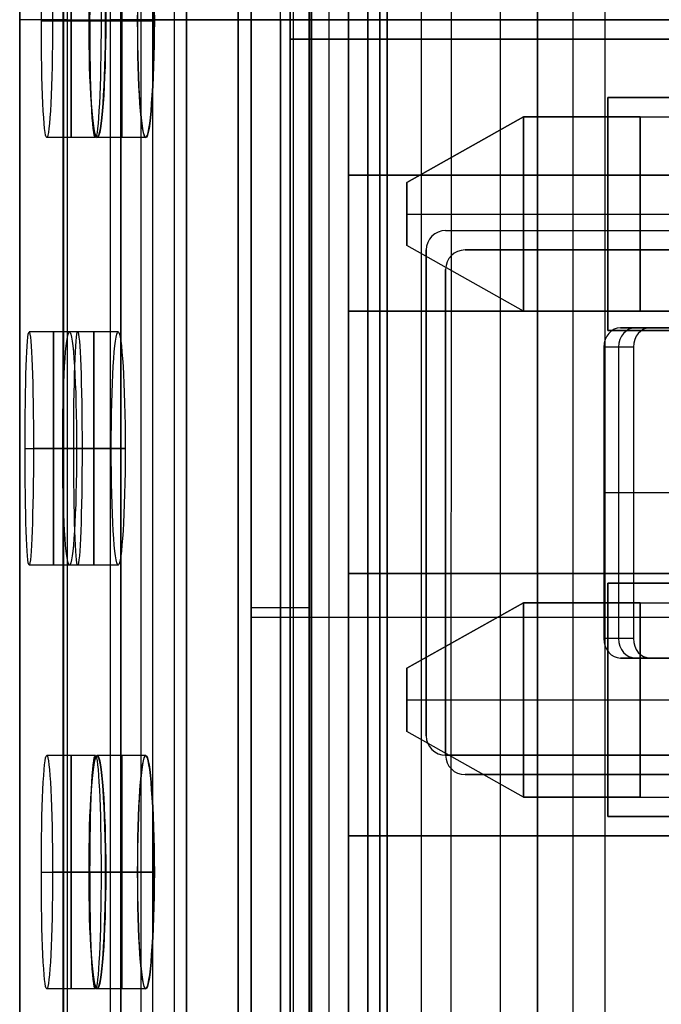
# Model space of a CAD drawing. Extents: x -64 to 57, y 4 to 161.
# Tile 13 of 256: x -64.37 to -61.07, y 32.59 to 37.66. Entities that reach past the tile are written whole.
import ezdxf

# ---------------------------------------------------------------- set-up
doc = ezdxf.new("R2010")
doc.units = 0
doc.layers.add('DEFAULT', color=7, linetype='CONTINUOUS')

msp = doc.modelspace()

# ---------------------------------------------------------------- linework, layer by layer
at = {"layer": 'DEFAULT', "color": 1}
for p, q in [((-62.5162, 152.7104, 35.6675), (-62.5162, 10.4575, 35.6675)), ((-62.5162, 10.4575, 36.8178), (-62.5162, 152.7104, 36.8178)), ((-63.847, 6.8406, 63.2503), (-63.8471, 78.0596, 63.2497)), ((-63.8471, 78.0596, 33.9253), (-63.847, 6.8413, 33.9247)), ((-63.7437, 6.8406, 63.5167), (-63.7438, 78.0596, 63.516)), ((-63.7437, 6.8413, 33.6583), (-63.7438, 78.0596, 33.659)), ((-63.5106, 6.8413, 33.4918), (-63.5108, 78.0597, 33.4925)), ((-63.5108, 78.0597, 33.4925), (-63.5106, 6.8413, 33.4918)), ((-63.5106, 6.8406, 63.6832), (-63.5107, 78.0596, 63.6826)), ((-63.5106, 6.8406, 63.6832), (-63.5107, 78.0596, 63.6826)), ((-62.9617, 77.5528, 31.2228), (-62.9617, 7.4921, 31.2228)), ((-62.9617, 77.5528, 65.9524), (-62.9617, 7.4914, 65.9524)), ((-62.143, 77.0581, 29.0329), (-62.1532, 8.8263, 29.056)), ((-62.143, 77.0581, 68.142), (-62.1532, 8.8261, 68.1189)), ((-61.8899, 77.0581, 28.7335), (-61.9001, 8.826, 28.756)), ((-61.8899, 77.0581, 68.4415), (-61.9001, 8.8259, 68.419)), ((-61.5253, 8.8259, 28.6394), (-61.5154, 77.0581, 28.6171)), ((-61.5253, 8.8257, 68.5356), (-61.5154, 77.0581, 68.5578)), ((-61.3579, 45.1725, 54.2269), (-61.3579, 30.1404, 54.2269)), ((-63.2436, 45.1066, 54.1611), (-63.2436, 30.2062, 54.1611)), ((-63.2436, 30.2062, 37.6561), (-63.2436, 45.1066, 37.6561)), ((-62.8799, 30.1935, 37.6434), (-62.8799, 45.1193, 37.6434)), ((-62.5162, 30.1808, 37.6307), (-62.5162, 45.132, 37.6307)), ((-62.3008, 30.1733, 54.194), (-62.3008, 45.1395, 54.194)), ((-64.3681, 31.5064, 53.5771), (-64.3681, 43.8064, 53.5771)), ((-64.368, 43.8064, 53.5839), (-64.368, 31.5064, 53.5839)), ((-64.1439, 31.5064, 38.2609), (-64.1439, 43.8064, 38.2609)), ((-64.1435, 43.8064, 38.2468), (-64.1435, 31.5064, 38.2468)), ((-64.1246, 43.8064, 53.3272), (-64.1246, 31.5064, 53.3272)), ((-63.9004, 31.5064, 38.5109), (-63.9004, 43.8064, 38.5109)), ((-63.6841, 31.5064, 53.3156), (-63.6841, 43.8064, 53.3156)), ((-63.572, 31.5064, 38.5195), (-63.572, 43.8064, 38.5195)), ((-63.2436, 43.8064, 38.5281), (-63.2436, 31.5064, 38.5281)), ((-63.2436, 31.5064, 53.3041), (-63.2436, 43.8064, 53.3041)), ((-64.2565, 37.6498, 56.6924), (-64.0065, 37.6498, 56.6924)), ((-63.9492, 37.6498, 57.8924), (-64.1992, 37.6498, 57.8924)), ((-64.1246, 37.6564, 53.3272), (-63.2436, 37.6564, 53.3041)), ((-63.762, 37.6498, 36.1424), (-64.012, 37.6498, 36.1424)), ((-64.0113, 37.6498, 61.0424), (-63.7613, 37.6498, 61.0424)), ((-63.9261, 37.6498, 34.9424), (-63.6761, 37.6498, 34.9424)), ((-63.6754, 37.6498, 62.2424), (-63.9254, 37.6498, 62.2424)), ((-63.2436, 37.6564, 38.5281), (-63.9004, 37.6564, 38.5109)), ((-63.2436, 37.6564, 54.1611), (-61.3579, 37.6564, 54.2269)), ((-62.5162, 37.6564, 37.6307), (-63.2436, 37.6564, 37.6561)), ((-63.2436, 37.6564, 37.6561), (-63.2436, 37.6564, 38.5281)), ((-63.2436, 37.6564, 53.3041), (-63.2436, 37.6564, 54.1611)), ((-63.9788, 37.0498, 57.2924), (-64.2288, 37.0498, 57.2924)), ((-63.72, 37.0498, 35.5424), (-63.97, 37.0498, 35.5424)), ((-63.7193, 37.0498, 61.6424), (-63.9693, 37.0498, 61.6424)), ((-64.0696, 36.0498, 55.1174), (-64.3196, 36.0498, 55.1174)), ((-63.8621, 36.0498, 59.4674), (-64.1121, 36.0498, 59.4674)), ((-64.34, 35.4498, 54.5174), (-64.09, 35.4498, 54.5174)), ((-64.0471, 35.4498, 55.7174), (-64.2971, 35.4498, 55.7174)), ((-64.1469, 35.4498, 58.8674), (-63.8969, 35.4498, 58.8674)), ((-63.8253, 35.4498, 60.0674), (-64.0753, 35.4498, 60.0674)), ((-64.0696, 34.8498, 55.1174), (-64.3196, 34.8498, 55.1174)), ((-63.8621, 34.8498, 59.4674), (-64.1121, 34.8498, 59.4674)), ((-63.9788, 33.8698, 57.2924), (-64.2288, 33.8698, 57.2924)), ((-63.72, 33.8698, 35.5424), (-63.97, 33.8698, 35.5424)), ((-63.7193, 33.8698, 61.6424), (-63.9693, 33.8698, 61.6424)), ((-64.2565, 33.2698, 56.6924), (-64.0065, 33.2698, 56.6924)), ((-63.9492, 33.2698, 57.8924), (-64.1992, 33.2698, 57.8924)), ((-63.762, 33.2698, 36.1424), (-64.012, 33.2698, 36.1424)), ((-64.0113, 33.2698, 61.0424), (-63.7613, 33.2698, 61.0424)), ((-63.9261, 33.2698, 34.9424), (-63.6761, 33.2698, 34.9424)), ((-63.6754, 33.2698, 62.2424), (-63.9254, 33.2698, 62.2424)), ((-63.9788, 32.6698, 57.2924), (-64.2288, 32.6698, 57.2924)), ((-63.72, 32.6698, 35.5424), (-63.97, 32.6698, 35.5424)), ((-63.7193, 32.6698, 61.6424), (-63.9693, 32.6698, 61.6424))]:
    msp.add_line(p, q, dxfattribs=at)
at = {"layer": 'DEFAULT', "color": 156}
for p, q in [((-61.704, 10.774, 35.8806), (-61.704, 151.5363, 35.8806)), ((-61.704, 151.5363, 37.5166), (-61.704, 10.774, 37.5166)), ((-61.704, 10.774, 36.6986), (-61.704, 151.5363, 36.6986))]:
    msp.add_line(p, q, dxfattribs=at)
at = {"layer": 'DEFAULT'}
for p, q in [((-63.1771, 37.6565, 38.7866), (-63.1771, 43.8065, 38.7866)), ((-62.8671, 37.6565, 39.0966), (-62.8671, 43.8065, 39.0966)), ((-63.1771, 43.7065, 38.1566), (-63.1771, 37.6565, 38.1566)), ((-62.8771, 43.7065, 38.1566), (-62.8771, 37.6565, 38.1566)), ((-63.1771, 32.0065, 53.0466), (-63.1771, 43.3065, 53.0466)), ((-63.1771, 43.3065, 53.3541), (-63.1771, 32.0065, 53.3541)), ((-62.8771, 32.0065, 53.0466), (-62.8771, 43.3065, 53.0466)), ((-62.8771, 43.3065, 53.3541), (-62.8771, 32.0065, 53.3541)), ((-62.8671, 43.3065, 53.0366), (-62.8671, 32.0065, 53.0366)), ((-62.8671, 43.3065, 52.7366), (-62.8671, 32.0065, 52.7366)), ((-63.1771, 32.1065, 53.6616), (-63.1771, 43.2065, 53.6616)), ((-63.0271, 32.1065, 53.6616), (-63.0271, 43.2065, 53.6616)), ((-62.8771, 32.1065, 53.6616), (-62.8771, 43.2065, 53.6616)), ((-63.1771, 37.6565, 38.7866), (-63.1771, 37.6565, 38.1566)), ((-63.1771, 37.6565, 38.1566), (-62.8771, 37.6565, 38.1566)), ((-63.1771, 37.6565, 38.1566), (-62.8771, 37.6565, 38.1566)), ((-63.1771, 37.6565, 38.1566), (-62.8771, 37.6565, 38.1566)), ((-63.1771, 37.6565, 38.7866), (-63.1771, 37.6565, 38.1566)), ((-63.1771, 37.6565, 38.1566), (-63.1771, 37.6565, 38.7866)), ((-63.1771, 31.5065, 38.7866), (-63.1771, 37.6565, 38.7866)), ((-63.1771, 37.6565, 38.7866), (-63.1771, 37.6565, 38.1566)), ((-63.1771, 37.6565, 38.1566), (-63.1771, 31.6065, 38.1566)), ((-62.8771, 37.6565, 38.1566), (-63.1771, 37.6565, 38.1566)), ((-63.1771, 37.6565, 53.6616), (-63.1771, 37.6565, 53.0466)), ((-63.1771, 37.6565, 53.6616), (-62.8771, 37.6565, 53.6616)), ((-63.1771, 37.6564, 38.6266), (-62.8771, 37.6564, 38.6266)), ((-63.1771, 37.6564, 38.4716), (-63.1771, 31.5065, 38.4716)), ((-63.0271, 37.6564, 38.1566), (-63.0271, 31.6065, 38.1566)), ((-62.8771, 37.6565, 38.1566), (-62.8721, 37.6565, 38.7916)), ((-62.8771, 37.6565, 38.1566), (-62.8771, 37.6564, 38.7866)), ((-62.8771, 37.6564, 38.7866), (-62.8771, 37.6565, 38.7916)), ((-62.8771, 37.6565, 38.1566), (-62.8771, 37.6564, 38.7866)), ((-62.8771, 37.6565, 38.1566), (-62.8771, 31.6065, 38.1566)), ((-62.8771, 37.6564, 38.7866), (-62.8771, 37.6565, 38.1566)), ((-62.8771, 37.6565, 53.6616), (-62.8771, 37.6565, 53.0466)), ((-62.8771, 31.5065, 38.7866), (-62.8771, 37.6564, 38.7866)), ((-62.8771, 37.6564, 38.4716), (-62.8771, 31.5065, 38.4716)), ((-62.8671, 37.6564, 38.7966), (-62.8721, 37.6565, 38.7966)), ((-54.2771, 37.6565, 39.0966), (-62.8671, 37.6565, 39.0966)), ((-54.2771, 37.6565, 38.7966), (-62.8671, 37.6564, 38.7966)), ((-54.2771, 37.6565, 39.0966), (-62.8671, 37.6565, 39.0966)), ((-62.8671, 37.6565, 39.0966), (-54.2771, 37.6565, 39.0966)), ((-62.8671, 31.5065, 39.0966), (-62.8671, 37.6565, 39.0966)), ((-62.8671, 37.6564, 38.7966), (-54.2771, 37.6565, 38.7966)), ((-54.2771, 37.6565, 39.0966), (-62.8671, 37.6565, 39.0966)), ((-62.8671, 37.6564, 38.7966), (-54.2771, 37.6565, 38.7966)), ((-62.8671, 37.6565, 53.0366), (-48.7271, 37.6565, 53.0366)), ((-62.8671, 37.6565, 52.7366), (-48.7271, 37.6565, 52.7366)), ((-62.8671, 31.5065, 38.7966), (-62.8671, 37.6564, 38.7966)), ((-62.1771, 36.5715, 53.0366), (-59.3926, 36.5715, 53.0366)), ((-62.1771, 36.5715, 52.7366), (-59.3926, 36.5715, 52.7366)), ((-62.1771, 36.5715, 53.0366), (-62.1771, 36.5715, 52.7366)), ((-62.1771, 36.5715, 52.8866), (-59.3926, 36.5715, 52.8866)), ((-62.2771, 33.9715, 53.0366), (-62.2771, 36.4715, 53.0366)), ((-62.2771, 33.9715, 52.7366), (-62.2771, 36.4715, 52.7366)), ((-62.2771, 36.4715, 52.7366), (-62.2771, 36.4715, 53.0366)), ((-62.2771, 36.4715, 52.8866), (-62.2771, 33.9715, 52.8866)), ((-60.328, 36.0715, 52.1293), (-61.2768, 36.0715, 52.686)), ((-61.2768, 36.0715, 52.686), (-61.125, 36.0715, 52.9447)), ((-61.125, 36.0715, 52.9447), (-60.1762, 36.0715, 52.388)), ((-61.363, 35.9715, 52.7366), (-61.363, 34.4715, 52.7366)), ((-61.2112, 35.9715, 52.9953), (-61.363, 35.9715, 52.7366)), ((-61.2871, 35.9715, 52.8659), (-61.2871, 34.4715, 52.8659)), ((-61.2112, 35.9715, 52.9953), (-61.2112, 34.4715, 52.9953)), ((-62.2771, 35.2215, 52.7366), (-62.2771, 35.2215, 53.0366)), ((-60.328, 35.2215, 52.1293), (-61.363, 35.2215, 52.7366)), ((-61.2112, 35.2215, 52.9953), (-61.363, 35.2215, 52.7366)), ((-60.1762, 35.2215, 52.388), (-61.2112, 35.2215, 52.9953)), ((-63.1771, 34.6315, 38.1566), (-62.8771, 34.6315, 38.1566)), ((-63.1771, 34.5815, 38.7866), (-63.1771, 34.5815, 38.1566)), ((-62.8771, 34.5815, 38.7866), (-62.8771, 34.5815, 38.1566)), ((-62.8671, 34.5815, 39.0966), (-54.2771, 34.5815, 39.0966)), ((-62.8671, 34.5815, 38.7966), (-54.2771, 34.5815, 38.7966)), ((-61.2112, 34.4715, 52.9953), (-61.363, 34.4715, 52.7366)), ((-61.2768, 34.3715, 52.686), (-60.328, 34.3715, 52.1293)), ((-61.125, 34.3715, 52.9447), (-61.2768, 34.3715, 52.686)), ((-60.1762, 34.3715, 52.388), (-61.125, 34.3715, 52.9447)), ((-62.2771, 33.9715, 53.0366), (-62.2771, 33.9715, 52.7366)), ((-59.3926, 33.8715, 53.0366), (-62.1771, 33.8715, 53.0366)), ((-59.3926, 33.8715, 52.7366), (-62.1771, 33.8715, 52.7366)), ((-62.1771, 33.8715, 52.7366), (-62.1771, 33.8715, 53.0366)), ((-62.1771, 33.8715, 52.8866), (-59.3926, 33.8715, 52.8866))]:
    msp.add_line(p, q, dxfattribs=at)
at = {"layer": 'DEFAULT', "color": 254}
for p, q in [((-62.9771, 43.7065, 44.6166), (-62.9771, 31.4065, 44.6166)), ((-62.9771, 31.4065, 47.2166), (-62.9771, 43.7065, 47.2166)), ((-62.9771, 43.7065, 45.9166), (-62.9771, 31.4065, 45.9166)), ((-62.6771, 31.4065, 44.6166), (-62.6771, 43.7065, 44.6166)), ((-62.6771, 31.4065, 47.2166), (-62.6771, 43.7065, 47.2166)), ((-62.6771, 43.7065, 45.9166), (-62.6771, 31.4065, 45.9166)), ((-62.5771, 31.4065, 44.5166), (-62.5771, 43.7065, 44.5166)), ((-62.5771, 31.4065, 44.2166), (-62.5771, 43.7065, 44.2166)), ((-62.5771, 43.7065, 47.3166), (-62.5771, 31.4065, 47.3166)), ((-62.5771, 43.7065, 47.6166), (-62.5771, 31.4065, 47.6166)), ((-62.6771, 43.3315, 45.9166), (-62.6771, 31.9815, 45.9166)), ((-62.5771, 43.1565, 50.2166), (-62.5771, 32.1565, 50.2166)), ((-62.4771, 43.1565, 41.7666), (-62.4771, 32.1565, 41.7666)), ((-62.6771, 43.0565, 50.3166), (-62.6771, 32.2565, 50.3166)), ((-62.6771, 43.0565, 51.9166), (-62.6771, 32.2565, 51.9166)), ((-62.5771, 43.0565, 41.8666), (-62.5771, 32.2565, 41.8666)), ((-62.5771, 43.0565, 43.4666), (-62.5771, 32.2565, 43.4666)), ((-62.7771, 42.9565, 50.4166), (-62.7771, 32.3565, 50.4166)), ((-62.7771, 42.9565, 51.8166), (-62.7771, 32.3565, 51.8166)), ((-62.7771, 42.9565, 51.1166), (-62.7771, 32.3565, 51.1166)), ((-62.6771, 42.9565, 41.9666), (-62.6771, 32.3565, 41.9666)), ((-62.6771, 32.3565, 43.3666), (-62.6771, 42.9565, 43.3666)), ((-62.6771, 42.9565, 42.6666), (-62.6771, 32.3565, 42.6666)), ((-62.5771, 42.9565, 52.0166), (-62.5771, 32.3565, 52.0166)), ((-62.4771, 32.3565, 43.5666), (-62.4771, 42.9565, 43.5666)), ((-62.6771, 36.8565, 45.3916), (-62.6771, 38.4565, 45.3916)), ((-62.6771, 38.4565, 46.4416), (-62.6771, 36.8565, 46.4416)), ((-62.5771, 37.6565, 50.2166), (-62.7771, 37.6565, 50.4166)), ((-62.7771, 37.6565, 50.4166), (-62.7771, 37.6565, 51.8166)), ((-62.7771, 37.6565, 51.8166), (-62.5771, 37.6565, 52.0166)), ((-62.6771, 37.6565, 45.3916), (-62.6771, 37.6565, 46.4416)), ((-62.4771, 37.6565, 41.7666), (-62.6771, 37.6565, 41.9666)), ((-56.2771, 37.6565, 45.3916), (-62.6771, 37.6565, 45.3916)), ((-56.2771, 37.6565, 46.4416), (-62.6771, 37.6565, 46.4416)), ((-62.6771, 37.6565, 43.3666), (-62.4771, 37.6565, 43.5666)), ((-62.6771, 37.6565, 41.9666), (-62.6771, 37.6565, 43.3666)), ((-54.3571, 37.6565, 50.2166), (-62.5771, 37.6565, 50.2166)), ((-62.5771, 37.6565, 52.0166), (-54.3571, 37.6565, 52.0166)), ((-54.3571, 37.6565, 41.7666), (-62.4771, 37.6565, 41.7666)), ((-62.4771, 37.6565, 43.5666), (-54.3571, 37.6565, 43.5666)), ((-62.9771, 37.5565, 47.2166), (-62.9771, 37.5565, 44.6166)), ((-62.6771, 37.5565, 47.2166), (-62.6771, 37.5565, 44.6166)), ((-62.5771, 37.5565, 44.5166), (-52.3771, 37.5565, 44.5166)), ((-62.5771, 37.5565, 44.2166), (-52.3771, 37.5565, 44.2166)), ((-52.3771, 37.5565, 47.3166), (-62.5771, 37.5565, 47.3166)), ((-52.3771, 37.5565, 47.6166), (-62.5771, 37.5565, 47.6166)), ((-61.3421, 37.2565, 51.4966), (-61.3421, 36.0565, 51.4966)), ((-54.3571, 37.2565, 51.4966), (-61.3421, 37.2565, 51.4966)), ((-61.3421, 37.2565, 50.2166), (-61.3421, 36.0565, 50.2166)), ((-61.3421, 37.2565, 51.4966), (-61.3421, 37.2565, 50.2166)), ((-61.3421, 37.2565, 50.2166), (-54.3571, 37.2565, 50.2166)), ((-54.3571, 37.2565, 42.9966), (-61.3421, 37.2565, 42.9966)), ((-61.3421, 37.2565, 42.9966), (-61.3421, 37.2565, 41.7666)), ((-61.3421, 37.2565, 41.7666), (-54.3571, 37.2565, 41.7666)), ((-61.3421, 36.0565, 41.7666), (-61.3421, 37.2565, 41.7666)), ((-61.3421, 36.0565, 42.9966), (-61.3421, 37.2565, 42.9966)), ((-61.3421, 37.2565, 50.8566), (-61.3421, 36.0565, 50.8566)), ((-51.9421, 37.2565, 50.2466), (-61.3421, 37.2565, 50.2466)), ((-61.3421, 37.2565, 42.3816), (-61.3421, 36.0565, 42.3816)), ((-62.3771, 36.819, 42.2347), (-61.7771, 37.1565, 42.2347)), ((-61.7771, 37.1565, 42.4847), (-62.3771, 36.819, 42.4847)), ((-61.7771, 37.1565, 42.3597), (-62.3771, 36.819, 42.3597)), ((-62.3771, 36.819, 50.7347), (-61.7771, 37.1565, 50.7347)), ((-61.7771, 37.1565, 50.9847), (-62.3771, 36.819, 50.9847)), ((-61.7771, 37.1565, 50.8597), (-62.3771, 36.819, 50.8597)), ((-61.1771, 37.1565, 42.2347), (-61.7771, 37.1565, 42.2347)), ((-61.7771, 37.1565, 42.2347), (-61.7771, 37.1565, 42.4847)), ((-61.7771, 37.1565, 42.4847), (-61.1771, 37.1565, 42.4847)), ((-61.7771, 36.1565, 42.2347), (-61.7771, 37.1565, 42.2347)), ((-61.7771, 37.1565, 42.4847), (-61.7771, 36.1565, 42.4847)), ((-61.7771, 37.1565, 50.7347), (-61.1771, 37.1565, 50.7347)), ((-61.1771, 37.1565, 50.9847), (-61.7771, 37.1565, 50.9847)), ((-61.7771, 37.1565, 50.7347), (-61.7771, 37.1565, 50.9847)), ((-61.7771, 36.1565, 50.7347), (-61.7771, 37.1565, 50.7347)), ((-61.7771, 36.1565, 50.9847), (-61.7771, 37.1565, 50.9847)), ((-61.1771, 37.1565, 42.2347), (-61.1771, 36.1565, 42.2347)), ((-61.1771, 36.1565, 42.4847), (-61.1771, 37.1565, 42.4847)), ((-61.1771, 37.1565, 50.9847), (-61.1771, 36.1565, 50.9847)), ((-61.1771, 37.1565, 50.7347), (-61.1771, 36.1565, 50.7347)), ((-62.0771, 36.9877, 42.4847), (-62.0771, 36.9877, 42.2347)), ((-62.0771, 36.9877, 50.9847), (-62.0771, 36.9877, 50.7347)), ((-62.6771, 36.8565, 44.5166), (-62.6771, 36.1565, 44.5166)), ((-56.2771, 36.8565, 44.5166), (-62.6771, 36.8565, 44.5166)), ((-62.6771, 36.8565, 47.3166), (-56.2771, 36.8565, 47.3166)), ((-62.6771, 36.1565, 47.3166), (-62.6771, 36.8565, 47.3166)), ((-62.6771, 36.8565, 44.5166), (-62.6771, 36.8565, 45.3916)), ((-62.6771, 36.8565, 46.4416), (-62.6771, 36.8565, 47.3166)), ((-56.2771, 36.8565, 45.3916), (-62.6771, 36.8565, 45.3916)), ((-56.2771, 36.8565, 46.4416), (-62.6771, 36.8565, 46.4416)), ((-56.2771, 36.8565, 44.9541), (-62.6771, 36.8565, 44.9541)), ((-56.2771, 36.8565, 46.8791), (-62.6771, 36.8565, 46.8791)), ((-62.3771, 36.494, 42.2347), (-62.3771, 36.819, 42.2347)), ((-62.3771, 36.819, 42.4847), (-62.3771, 36.494, 42.4847)), ((-62.3771, 36.819, 42.4847), (-62.3771, 36.819, 42.2347)), ((-62.3771, 36.494, 42.3597), (-62.3771, 36.819, 42.3597)), ((-62.3771, 36.494, 50.7347), (-62.3771, 36.819, 50.7347)), ((-62.3771, 36.819, 50.9847), (-62.3771, 36.494, 50.9847)), ((-62.3771, 36.819, 50.9847), (-62.3771, 36.819, 50.7347)), ((-62.3771, 36.494, 50.8597), (-62.3771, 36.819, 50.8597)), ((-62.3771, 36.6565, 42.2347), (-61.1771, 36.6565, 42.2347)), ((-62.3771, 36.6565, 42.4847), (-61.1771, 36.6565, 42.4847)), ((-62.3771, 36.6565, 42.2347), (-62.3771, 36.6565, 42.4847)), ((-62.3771, 36.6565, 50.7347), (-61.1771, 36.6565, 50.7347)), ((-62.3771, 36.6565, 50.9847), (-61.1771, 36.6565, 50.9847)), ((-62.3771, 36.6565, 50.7347), (-62.3771, 36.6565, 50.9847)), ((-61.3421, 36.6565, 51.4966), (-61.3421, 36.6565, 50.2166)), ((-61.3421, 36.6565, 42.9966), (-51.9421, 36.6565, 42.9966)), ((-61.3421, 36.6565, 42.9966), (-61.3421, 36.6565, 41.7666)), ((-61.7771, 36.1565, 42.4847), (-62.3771, 36.494, 42.4847)), ((-62.3771, 36.494, 42.4847), (-62.3771, 36.494, 42.2347)), ((-61.7771, 36.1565, 42.2347), (-62.3771, 36.494, 42.2347)), ((-61.7771, 36.1565, 42.3597), (-62.3771, 36.494, 42.3597)), ((-61.7771, 36.1565, 50.9847), (-62.3771, 36.494, 50.9847)), ((-62.3771, 36.494, 50.9847), (-62.3771, 36.494, 50.7347)), ((-61.7771, 36.1565, 50.7347), (-62.3771, 36.494, 50.7347)), ((-61.7771, 36.1565, 50.8597), (-62.3771, 36.494, 50.8597)), ((-59.6333, 36.4715, 44.5166), (-62.0771, 36.4715, 44.5166)), ((-62.0771, 36.4715, 44.5166), (-62.0771, 36.4715, 44.2166)), ((-62.0771, 36.4715, 44.2166), (-59.6333, 36.4715, 44.2166)), ((-62.0771, 36.4715, 47.3166), (-59.6333, 36.4715, 47.3166)), ((-62.0771, 36.4715, 47.6166), (-59.6333, 36.4715, 47.6166)), ((-62.0771, 36.4715, 47.6166), (-62.0771, 36.4715, 47.3166)), ((-62.0771, 36.4715, 44.3666), (-59.6333, 36.4715, 44.3666)), ((-62.0771, 36.4715, 47.4666), (-59.6333, 36.4715, 47.4666)), ((-62.1771, 36.3715, 44.5166), (-62.1771, 33.8715, 44.5166)), ((-62.1771, 33.8715, 44.2166), (-62.1771, 36.3715, 44.2166)), ((-62.1771, 36.3715, 44.2166), (-62.1771, 36.3715, 44.5166)), ((-62.1771, 33.8715, 47.3166), (-62.1771, 36.3715, 47.3166)), ((-62.1771, 33.8715, 47.6166), (-62.1771, 36.3715, 47.6166)), ((-62.1771, 36.3715, 47.3166), (-62.1771, 36.3715, 47.6166)), ((-62.1771, 36.3715, 44.3666), (-62.1771, 33.8715, 44.3666)), ((-62.1771, 36.3715, 47.4666), (-62.1771, 33.8715, 47.4666)), ((-62.0771, 36.3252, 42.4847), (-62.0771, 36.3252, 42.2347)), ((-62.0771, 36.3252, 50.9847), (-62.0771, 36.3252, 50.7347)), ((-62.6771, 36.1565, 44.5166), (-56.2771, 36.1565, 44.5166)), ((-56.2771, 36.1565, 47.3166), (-62.6771, 36.1565, 47.3166)), ((-62.6771, 36.1565, 45.3916), (-62.6771, 36.1565, 44.5166)), ((-62.6771, 33.4565, 45.3916), (-62.6771, 36.1565, 45.3916)), ((-62.6771, 36.1565, 46.4416), (-62.6771, 33.4565, 46.4416)), ((-62.6771, 36.1565, 47.3166), (-62.6771, 36.1565, 46.4416)), ((-62.6771, 36.1565, 45.3916), (-56.2771, 36.1565, 45.3916)), ((-56.2771, 36.1565, 46.4416), (-62.6771, 36.1565, 46.4416)), ((-56.2771, 36.1565, 44.9541), (-62.6771, 36.1565, 44.9541)), ((-56.2771, 36.1565, 46.8791), (-62.6771, 36.1565, 46.8791)), ((-61.1771, 36.1565, 42.4847), (-61.7771, 36.1565, 42.4847)), ((-61.7771, 36.1565, 42.4847), (-61.7771, 36.1565, 42.2347)), ((-61.7771, 36.1565, 42.2347), (-61.1771, 36.1565, 42.2347)), ((-61.1771, 36.1565, 50.9847), (-61.7771, 36.1565, 50.9847)), ((-61.7771, 36.1565, 50.9847), (-61.7771, 36.1565, 50.7347)), ((-61.7771, 36.1565, 50.7347), (-61.1771, 36.1565, 50.7347)), ((-61.3421, 36.0565, 51.4966), (-54.3571, 36.0565, 51.4966)), ((-54.3571, 36.0565, 50.2166), (-61.3421, 36.0565, 50.2166)), ((-61.3421, 36.0565, 50.2166), (-61.3421, 36.0565, 51.4966)), ((-54.3571, 36.0565, 41.7666), (-61.3421, 36.0565, 41.7666)), ((-61.3421, 36.0565, 41.7666), (-61.3421, 36.0565, 42.9966)), ((-61.3421, 36.0565, 42.9966), (-54.3571, 36.0565, 42.9966)), ((-51.9421, 36.0565, 50.2466), (-61.3421, 36.0565, 50.2466)), ((-62.1771, 35.1215, 44.2166), (-62.1771, 35.1215, 44.5166)), ((-62.1771, 35.1215, 47.3166), (-62.1771, 35.1215, 47.6166)), ((-56.2771, 34.8065, 45.3916), (-62.6771, 34.8065, 45.3916)), ((-62.6771, 34.8065, 46.4416), (-56.2771, 34.8065, 46.4416)), ((-61.3421, 34.7565, 51.4966), (-61.3421, 33.5565, 51.4966)), ((-54.3571, 34.7565, 51.4966), (-61.3421, 34.7565, 51.4966)), ((-61.3421, 33.5565, 50.2166), (-61.3421, 34.7565, 50.2166)), ((-61.3421, 34.7565, 50.2166), (-61.3421, 34.7565, 51.4966)), ((-61.3421, 34.7565, 50.2166), (-54.3571, 34.7565, 50.2166)), ((-54.3571, 34.7565, 42.9966), (-61.3421, 34.7565, 42.9966)), ((-61.3421, 34.7565, 42.9966), (-61.3421, 34.7565, 41.7666)), ((-61.3421, 34.7565, 41.7666), (-54.3571, 34.7565, 41.7666)), ((-61.3421, 33.5565, 41.7666), (-61.3421, 34.7565, 41.7666)), ((-61.3421, 33.5565, 42.9966), (-61.3421, 34.7565, 42.9966)), ((-61.3421, 34.7565, 50.8566), (-61.3421, 33.5565, 50.8566)), ((-51.9421, 34.7565, 50.2466), (-61.3421, 34.7565, 50.2466)), ((-61.3421, 34.7565, 42.3816), (-61.3421, 33.5565, 42.3816)), ((-62.3771, 34.319, 50.7347), (-61.7771, 34.6565, 50.7347)), ((-61.7771, 34.6565, 50.9847), (-62.3771, 34.319, 50.9847)), ((-61.7771, 34.6565, 50.8597), (-62.3771, 34.319, 50.8597)), ((-62.3771, 34.319, 42.2347), (-61.7771, 34.6565, 42.2347)), ((-61.7771, 34.6565, 42.4847), (-62.3771, 34.319, 42.4847)), ((-61.7771, 34.6565, 42.3597), (-62.3771, 34.319, 42.3597)), ((-61.7771, 34.6565, 50.7347), (-61.1771, 34.6565, 50.7347)), ((-61.1771, 34.6565, 50.9847), (-61.7771, 34.6565, 50.9847)), ((-61.7771, 34.6565, 50.7347), (-61.7771, 34.6565, 50.9847)), ((-61.7771, 33.6565, 50.7347), (-61.7771, 34.6565, 50.7347)), ((-61.7771, 33.6565, 50.9847), (-61.7771, 34.6565, 50.9847)), ((-61.1771, 34.6565, 42.2347), (-61.7771, 34.6565, 42.2347)), ((-61.7771, 34.6565, 42.2347), (-61.7771, 34.6565, 42.4847)), ((-61.7771, 34.6565, 42.4847), (-61.1771, 34.6565, 42.4847)), ((-61.7771, 33.6565, 42.2347), (-61.7771, 34.6565, 42.2347)), ((-61.7771, 34.6565, 42.4847), (-61.7771, 33.6565, 42.4847)), ((-61.1771, 34.6565, 50.9847), (-61.1771, 33.6565, 50.9847)), ((-61.1771, 34.6565, 50.7347), (-61.1771, 33.6565, 50.7347)), ((-61.1771, 34.6565, 42.2347), (-61.1771, 33.6565, 42.2347)), ((-61.1771, 33.6565, 42.4847), (-61.1771, 34.6565, 42.4847)), ((-62.0771, 34.4877, 50.9847), (-62.0771, 34.4877, 50.7347)), ((-62.0771, 34.4877, 42.4847), (-62.0771, 34.4877, 42.2347)), ((-62.3771, 33.994, 50.7347), (-62.3771, 34.319, 50.7347)), ((-62.3771, 34.319, 50.9847), (-62.3771, 33.994, 50.9847)), ((-62.3771, 34.319, 50.9847), (-62.3771, 34.319, 50.7347)), ((-62.3771, 33.994, 50.8597), (-62.3771, 34.319, 50.8597)), ((-62.3771, 33.994, 42.2347), (-62.3771, 34.319, 42.2347)), ((-62.3771, 34.319, 42.4847), (-62.3771, 33.994, 42.4847)), ((-62.3771, 34.319, 42.4847), (-62.3771, 34.319, 42.2347)), ((-62.3771, 33.994, 42.3597), (-62.3771, 34.319, 42.3597)), ((-62.3771, 34.1565, 50.7347), (-61.1771, 34.1565, 50.7347)), ((-62.3771, 34.1565, 50.9847), (-61.1771, 34.1565, 50.9847)), ((-62.3771, 34.1565, 50.7347), (-62.3771, 34.1565, 50.9847)), ((-62.3771, 34.1565, 42.2347), (-61.1771, 34.1565, 42.2347)), ((-62.3771, 34.1565, 42.4847), (-61.1771, 34.1565, 42.4847)), ((-62.3771, 34.1565, 42.2347), (-62.3771, 34.1565, 42.4847)), ((-61.3421, 34.1565, 50.2166), (-61.3421, 34.1565, 51.4966)), ((-61.3421, 34.1565, 42.9966), (-51.9421, 34.1565, 42.9966)), ((-61.3421, 34.1565, 42.9966), (-61.3421, 34.1565, 41.7666)), ((-61.7771, 33.6565, 50.9847), (-62.3771, 33.994, 50.9847)), ((-62.3771, 33.994, 50.9847), (-62.3771, 33.994, 50.7347)), ((-61.7771, 33.6565, 50.7347), (-62.3771, 33.994, 50.7347)), ((-61.7771, 33.6565, 50.8597), (-62.3771, 33.994, 50.8597)), ((-61.7771, 33.6565, 42.4847), (-62.3771, 33.994, 42.4847)), ((-62.3771, 33.994, 42.4847), (-62.3771, 33.994, 42.2347)), ((-61.7771, 33.6565, 42.2347), (-62.3771, 33.994, 42.2347)), ((-61.7771, 33.6565, 42.3597), (-62.3771, 33.994, 42.3597)), ((-62.1771, 33.8715, 44.5166), (-62.1771, 33.8715, 44.2166)), ((-62.1771, 33.8715, 47.6166), (-62.1771, 33.8715, 47.3166)), ((-62.0771, 33.8252, 50.9847), (-62.0771, 33.8252, 50.7347)), ((-62.0771, 33.8252, 42.4847), (-62.0771, 33.8252, 42.2347)), ((-62.0771, 33.7715, 44.5166), (-59.6333, 33.7715, 44.5166)), ((-59.6333, 33.7715, 44.2166), (-62.0771, 33.7715, 44.2166)), ((-62.0771, 33.7715, 44.2166), (-62.0771, 33.7715, 44.5166)), ((-59.6333, 33.7715, 47.3166), (-62.0771, 33.7715, 47.3166)), ((-59.6333, 33.7715, 47.6166), (-62.0771, 33.7715, 47.6166)), ((-62.0771, 33.7715, 47.3166), (-62.0771, 33.7715, 47.6166)), ((-62.0771, 33.7715, 44.3666), (-59.6333, 33.7715, 44.3666)), ((-62.0771, 33.7715, 47.4666), (-59.6333, 33.7715, 47.4666)), ((-61.1771, 33.6565, 50.9847), (-61.7771, 33.6565, 50.9847)), ((-61.7771, 33.6565, 50.9847), (-61.7771, 33.6565, 50.7347)), ((-61.7771, 33.6565, 50.7347), (-61.1771, 33.6565, 50.7347)), ((-61.1771, 33.6565, 42.4847), (-61.7771, 33.6565, 42.4847)), ((-61.7771, 33.6565, 42.4847), (-61.7771, 33.6565, 42.2347)), ((-61.7771, 33.6565, 42.2347), (-61.1771, 33.6565, 42.2347)), ((-61.3421, 33.5565, 51.4966), (-54.3571, 33.5565, 51.4966)), ((-54.3571, 33.5565, 50.2166), (-61.3421, 33.5565, 50.2166)), ((-61.3421, 33.5565, 50.2166), (-61.3421, 33.5565, 51.4966)), ((-54.3571, 33.5565, 41.7666), (-61.3421, 33.5565, 41.7666)), ((-61.3421, 33.5565, 41.7666), (-61.3421, 33.5565, 42.9966)), ((-61.3421, 33.5565, 42.9966), (-54.3571, 33.5565, 42.9966)), ((-51.9421, 33.5565, 50.2466), (-61.3421, 33.5565, 50.2466)), ((-62.6771, 33.4565, 44.5166), (-62.6771, 31.4065, 44.5166)), ((-56.2771, 33.4565, 44.5166), (-62.6771, 33.4565, 44.5166)), ((-62.6771, 33.4565, 47.3166), (-56.2771, 33.4565, 47.3166)), ((-62.6771, 31.4065, 47.3166), (-62.6771, 33.4565, 47.3166)), ((-62.6771, 33.4565, 44.5166), (-62.6771, 33.4565, 45.3916)), ((-62.6771, 33.4565, 46.4416), (-62.6771, 33.4565, 47.3166)), ((-56.2771, 33.4565, 45.3916), (-62.6771, 33.4565, 45.3916)), ((-62.6771, 33.4565, 46.4416), (-56.2771, 33.4565, 46.4416)), ((-56.2771, 33.4565, 44.9541), (-62.6771, 33.4565, 44.9541)), ((-56.2771, 33.4565, 46.8791), (-62.6771, 33.4565, 46.8791))]:
    msp.add_line(p, q, dxfattribs=at)
at = {"layer": 'DEFAULT', "color": 1, "extrusion": (6.37239e-09, -5.38277e-14, 1)}
msp.add_arc((2106.8678, 83.1507, 28.609), 2167.9273, 178.056369, 181.9652383, dxfattribs=at)
at = {"layer": 'DEFAULT', "color": 1, "extrusion": (-6.39751e-09, 3.73463e-14, 1)}
msp.add_arc((2106.8678, 83.1507, 68.566), 2167.9273, 178.056369, 181.9652417, dxfattribs=at)
at = {"layer": 'DEFAULT', "color": 1, "extrusion": (0.998863, 0.001646, -0.047639)}
for centre in [(37.7548, 54.1705, -66.8222), (37.7548, 54.1705, -66.8222), (37.7544, 54.1825, -66.5725), (37.7544, 54.1825, -66.5725), (33.3749, 54.1702, -66.8294), (33.3749, 54.1702, -66.8294), (33.3744, 54.1821, -66.5797), (33.3744, 54.1821, -66.5797)]:
    msp.add_arc(centre, 0.6007, 270.0695, 89.9395, dxfattribs=at)
at = {"layer": 'DEFAULT', "color": 1, "extrusion": (1, 0, 0)}
for centre, start, end in [((37.6498, 57.2924, -64.1028), 270, 90), ((37.6498, 35.5424, -63.844), 270, 90), ((37.6498, 61.6424, -63.8433), 270, 90), ((37.6498, 57.2924, -64.1028), 90, 270), ((37.6498, 35.5424, -63.844), 90, 270), ((37.6498, 61.6424, -63.8433), 90, 270), ((35.4498, 55.1174, -64.1936), 270, 90), ((35.4498, 59.4674, -63.9861), 270, 90), ((35.4498, 55.1174, -64.1936), 90, 270), ((35.4498, 59.4674, -63.9861), 90, 270), ((33.2698, 57.2924, -64.1028), 270, 90), ((33.2698, 35.5424, -63.844), 270, 90), ((33.2698, 61.6424, -63.8433), 270, 90), ((33.2698, 57.2924, -64.1028), 90, 270), ((33.2698, 35.5424, -63.844), 90, 270), ((33.2698, 61.6424, -63.8433), 90, 270)]:
    msp.add_arc(centre, 0.6, start, end, dxfattribs=at)
at = {"layer": 'DEFAULT', "color": 1, "extrusion": (0.997447, 0.00165, 0.071391)}
for centre, start in [((37.754, 40.0141, -61.2062), 270.1395), ((37.754, 40.0141, -61.2062), 270.1396), ((37.7536, 39.9962, -60.9568), 270.1395), ((37.7536, 39.9962, -60.9568), 270.1395), ((33.374, 40.0146, -61.2134), 270.1395), ((33.374, 40.0146, -61.2134), 270.1396), ((33.3736, 39.9968, -60.9641), 270.1395), ((33.3736, 39.9968, -60.9641), 270.1395)]:
    msp.add_arc(centre, 0.6015, start, 89.8469, dxfattribs=at)
at = {"layer": 'DEFAULT', "color": 1, "extrusion": (0.997443, 0.00165, -0.071445)}
for centre, end in [((37.754, 56.9191, -68.1467), 89.8602), ((37.754, 56.9191, -68.1467), 89.8603), ((37.7536, 56.937, -67.8974), 89.8602), ((37.7536, 56.937, -67.8974), 89.8602), ((33.374, 56.9186, -68.1539), 89.8602), ((33.374, 56.9186, -68.1539), 89.8603), ((33.3736, 56.9364, -67.9046), 89.8602), ((33.3736, 56.9364, -67.9046), 89.8602)]:
    msp.add_arc(centre, 0.6015, 270.1533, end, dxfattribs=at)
at = {"layer": 'DEFAULT', "color": 1, "extrusion": (0, 1, 0)}
for centre, radius, start, end in [((64.1181, 53.5771, 37.6564), 0.25, 271.5, 0), ((64.1181, 53.5771, 37.6564), 0.25, 0, 1.5669), ((63.8939, 38.2609, 37.6564), 0.25, 356.7558, 0), ((63.8939, 38.2609, 37.6564), 0.25, 0, 88.5), ((-118.542, 48.5874, 37.6498), 182.7283, 2.542219, 2.918916), ((-118.542, 48.5876, 37.6498), 182.7283, 355.717476, 356.094708), ((-118.542, 48.5874, 37.6498), 182.7283, 3.908389, 4.285623), ((-118.542, 48.5874, 33.2698), 182.7283, 2.542219, 2.918916), ((-118.542, 48.5876, 33.2698), 182.7283, 355.717476, 356.094708), ((-118.542, 48.5874, 33.2698), 182.7283, 3.908389, 4.285623)]:
    msp.add_arc(centre, radius, start, end, dxfattribs=at)
at = {"layer": 'DEFAULT', "color": 1, "extrusion": (0.998863, -0.001646, -0.047639)}
for centre in [(37.5446, 54.1646, -66.9461), (37.5446, 54.1646, -66.9461), (37.545, 54.1765, -66.6964), (37.545, 54.1765, -66.6964), (33.1646, 54.165, -66.9389), (33.1646, 54.165, -66.9389), (33.165, 54.1769, -66.6892), (33.165, 54.1769, -66.6892)]:
    msp.add_arc(centre, 0.6007, 90.0605, 269.9305, dxfattribs=at)
at = {"layer": 'DEFAULT', "color": 1, "extrusion": (0.997447, -0.00165, 0.071391)}
for centre, end in [((37.5454, 40.023, -61.3304), 269.8605), ((37.5454, 40.023, -61.3304), 269.8605), ((37.5458, 40.0051, -61.0811), 269.8604), ((37.5458, 40.0051, -61.0811), 269.8605), ((33.1654, 40.0225, -61.3232), 269.8605), ((33.1654, 40.0225, -61.3232), 269.8605), ((33.1658, 40.0046, -61.0739), 269.8604), ((33.1658, 40.0046, -61.0739), 269.8605)]:
    msp.add_arc(centre, 0.6015, 90.1531, end, dxfattribs=at)
at = {"layer": 'DEFAULT', "color": 1, "extrusion": (0.997443, -0.00165, -0.071445)}
for centre, start in [((37.5454, 56.9102, -68.271), 90.1398), ((37.5454, 56.9102, -68.271), 90.1398), ((37.5458, 56.9281, -68.0216), 90.1397), ((37.5458, 56.9281, -68.0216), 90.1398), ((33.1654, 56.9107, -68.2637), 90.1398), ((33.1654, 56.9107, -68.2637), 90.1398), ((33.1658, 56.9286, -68.0144), 90.1397), ((33.1658, 56.9286, -68.0144), 90.1398)]:
    msp.add_arc(centre, 0.6015, start, 269.8467, dxfattribs=at)
at = {"layer": 'DEFAULT', "extrusion": (-1.19248e-08, 1, -3.4121e-14)}
msp.add_arc((62.8671, 38.7866, 37.6565), 0.31, 0, 90, dxfattribs=at)
at = {"layer": 'DEFAULT', "extrusion": (-1.19249e-08, 1, -3.47932e-15)}
msp.add_arc((62.8671, 38.7866, 37.6565), 0.31, 0, 90, dxfattribs=at)
at = {"layer": 'DEFAULT', "extrusion": (-1.19249e-08, 1, 2.12145e-14)}
msp.add_arc((62.8671, 38.7866, 37.6565), 0.31, 360, 90, dxfattribs=at)
at = {"layer": 'DEFAULT', "extrusion": (-1.19249e-08, 1, 1.91575e-16)}
msp.add_arc((62.8671, 38.7866, 37.6565), 0.31, 0, 90, dxfattribs=at)
at = {"layer": 'DEFAULT', "extrusion": (-1.19249e-08, 1, 0)}
for centre, radius, start, end in [((62.8671, 53.0466, 37.6565), 0.31, 270, 0), ((62.8671, 53.0466, 37.6565), 0.01, 270, 0), ((62.8671, 38.7866, 34.5815), 0.31, 0, 90), ((62.8671, 38.7866, 34.5815), 0.01, 0, 90)]:
    msp.add_arc(centre, radius, start, end, dxfattribs=at)
at = {"layer": 'DEFAULT', "extrusion": (-0.005, 0.999915, -0.01207)}
msp.add_arc((62.6781, 39.242, 37.4994), 0.01, 0.0017, 45.0017, dxfattribs=at)
at = {"layer": 'DEFAULT', "extrusion": (0.01207, 0.999915, 0.005)}
msp.add_arc((63.3171, 38.6016, 37.0884), 0.01, 45.0017, 90.0017, dxfattribs=at)
at = {"layer": 'DEFAULT', "color": 254, "extrusion": (-1.19249e-08, 1, 0)}
for centre, radius, start, end in [((62.5771, 44.6166, 37.5565), 0.4, 270, 0), ((62.5771, 47.2166, 37.5565), 0.4, 0, 90), ((62.5771, 44.6166, 37.5565), 0.1, 270, 0), ((62.5771, 47.2166, 37.5565), 0.1, 0, 90), ((61.1771, 41.8597, 36.6565), 0.625, 90, 138.7982), ((61.1771, 41.8597, 36.6565), 0.375, 90, 138.7982), ((61.1771, 50.3597, 36.6565), 0.625, 90, 138.7982), ((61.1771, 50.3597, 36.6565), 0.375, 90, 138.7982), ((61.1771, 50.3597, 34.1565), 0.625, 90, 138.7982), ((61.1771, 50.3597, 34.1565), 0.375, 90, 138.7982), ((61.1771, 41.8597, 34.1565), 0.625, 90, 138.7982), ((61.1771, 41.8597, 34.1565), 0.375, 90, 138.7982)]:
    msp.add_arc(centre, radius, start, end, dxfattribs=at)
at = {"layer": 'DEFAULT', "color": 254, "extrusion": (-1.19249e-08, 1, 8.86073e-16)}
msp.add_arc((61.1771, 41.8597, 37.1565), 0.625, 90, 138.7982, dxfattribs=at)
at = {"layer": 'DEFAULT', "color": 254, "extrusion": (-1.19249e-08, 1, 1.21313e-16)}
msp.add_arc((61.1771, 41.8597, 37.1565), 0.375, 90, 138.7982, dxfattribs=at)
at = {"layer": 'DEFAULT', "color": 254, "extrusion": (-1.19249e-08, 1, 8.29245e-16)}
msp.add_arc((61.1771, 50.3597, 37.1565), 0.625, 90, 138.7982, dxfattribs=at)
at = {"layer": 'DEFAULT', "color": 254, "extrusion": (-1.19249e-08, 1, 4.23464e-16)}
msp.add_arc((61.1771, 50.3597, 37.1565), 0.375, 90, 138.7982, dxfattribs=at)
at = {"layer": 'DEFAULT'}
for centre, start, end in [((-62.1771, 36.4715, 53.0366), 90, 180), ((-62.1771, 36.4715, 52.7366), 90, 180), ((-62.1771, 36.4715, 52.8866), 90, 180), ((-62.1771, 33.9715, 53.0366), 180, 270), ((-62.1771, 33.9715, 52.7366), 180, 270), ((-62.1771, 33.9715, 52.8866), 180, 270)]:
    msp.add_arc(centre, 0.1, start, end, dxfattribs=at)
at = {"layer": 'DEFAULT', "color": 254}
for centre, start, end in [((-62.0771, 36.3715, 44.5166), 90, 180), ((-62.0771, 36.3715, 44.2166), 90, 180), ((-62.0771, 36.3715, 47.3166), 90, 180), ((-62.0771, 36.3715, 47.6166), 90, 180), ((-62.0771, 36.3715, 44.3666), 90, 180), ((-62.0771, 36.3715, 47.4666), 90, 180), ((-62.0771, 33.8715, 44.5166), 180, 270), ((-62.0771, 33.8715, 44.2166), 180, 270), ((-62.0771, 33.8715, 47.3166), 180, 270), ((-62.0771, 33.8715, 47.6166), 180, 270), ((-62.0771, 33.8715, 44.3666), 180, 270), ((-62.0771, 33.8715, 47.4666), 180, 270)]:
    msp.add_arc(centre, 0.1, start, end, dxfattribs=at)
at = {"layer": 'DEFAULT', "color": 254, "extrusion": (-1.19249e-08, 1, -1.79741e-16)}
for radius in [0.625, 0.375]:
    msp.add_arc((61.1771, 41.8597, 36.1565), radius, 90, 138.7982, dxfattribs=at)
at = {"layer": 'DEFAULT', "color": 254, "extrusion": (-1.19249e-08, 1, 2.77834e-16)}
msp.add_arc((61.1771, 50.3597, 36.1565), 0.625, 90, 138.7982, dxfattribs=at)
at = {"layer": 'DEFAULT', "color": 254, "extrusion": (-1.19249e-08, 1, -2.57865e-16)}
msp.add_arc((61.1771, 50.3597, 36.1565), 0.375, 90, 138.7982, dxfattribs=at)
at = {"layer": 'DEFAULT', "color": 1, "extrusion": (0.99936, 0.001644, -0.035736)}
for centre in [(35.5551, 52.7858, -66.1888), (35.5551, 52.7858, -66.1888), (35.5547, 52.7947, -65.939), (35.5547, 52.7947, -65.939)]:
    msp.add_arc(centre, 0.6004, 270.0399, 89.9668, dxfattribs=at)
at = {"layer": 'DEFAULT', "color": 1, "extrusion": (0.998224, 0.001648, -0.059542)}
for centre, end in [((35.5545, 55.5481, -67.4797), 89.904), ((35.5545, 55.5481, -67.4797), 89.904), ((35.5541, 55.563, -67.2301), 89.9039), ((35.5541, 55.563, -67.2301), 89.904)]:
    msp.add_arc(centre, 0.6011, 270.1073, end, dxfattribs=at)
at = {"layer": 'DEFAULT', "extrusion": (0.506059, 6.03432e-09, 0.862499)}
msp.add_arc((35.9715, 79.5134, 14.4319), 0.1, 0, 90, dxfattribs=at)
at = {"layer": 'DEFAULT', "extrusion": (0.506059, 6.0347e-09, 0.862499)}
for centre, start, end in [((35.9715, 79.5134, 14.5819), 0, 90), ((34.4715, 79.5134, 14.5819), 90, 180)]:
    msp.add_arc(centre, 0.1, start, end, dxfattribs=at)
at = {"layer": 'DEFAULT', "extrusion": (0.506059, 6.03044e-09, 0.862499)}
msp.add_arc((35.9715, 79.5134, 14.7319), 0.1, 0, 90, dxfattribs=at)
at = {"layer": 'DEFAULT', "color": 1, "extrusion": (0.99936, -0.001644, -0.035736)}
for centre in [(35.3443, 52.7816, -66.3054), (35.3443, 52.7816, -66.3054), (35.3447, 52.7905, -66.0555), (35.3447, 52.7905, -66.0555)]:
    msp.add_arc(centre, 0.6004, 90.0332, 269.9601, dxfattribs=at)
at = {"layer": 'DEFAULT', "color": 1, "extrusion": (0.998224, -0.001648, -0.059542)}
for centre, start in [((35.345, 55.5411, -67.5965), 90.096), ((35.345, 55.5411, -67.5965), 90.0961), ((35.3454, 55.556, -67.3469), 90.096), ((35.3454, 55.556, -67.3469), 90.096)]:
    msp.add_arc(centre, 0.6011, start, 269.8927, dxfattribs=at)
at = {"layer": 'DEFAULT', "color": 1, "extrusion": (0, 1, 7.10543e-15)}
for start, end in [(1.859725, 2.236234), (3.225075, 3.602013)]:
    msp.add_arc((-118.542, 48.5874, 35.4498), 182.7283, start, end, dxfattribs=at)
at = {"layer": 'DEFAULT', "color": 254, "extrusion": (-1.19249e-08, 1, 8.2949e-16)}
msp.add_arc((61.1771, 50.3597, 34.6565), 0.625, 90, 138.7982, dxfattribs=at)
at = {"layer": 'DEFAULT', "color": 254, "extrusion": (-1.19249e-08, 1, 4.23709e-16)}
msp.add_arc((61.1771, 50.3597, 34.6565), 0.375, 90, 138.7982, dxfattribs=at)
at = {"layer": 'DEFAULT', "color": 254, "extrusion": (-1.19249e-08, 1, 8.59267e-16)}
msp.add_arc((61.1771, 41.8597, 34.6565), 0.625, 90, 138.7982, dxfattribs=at)
at = {"layer": 'DEFAULT', "color": 254, "extrusion": (-1.19249e-08, 1, 9.45063e-17)}
msp.add_arc((61.1771, 41.8597, 34.6565), 0.375, 90, 138.7982, dxfattribs=at)
at = {"layer": 'DEFAULT', "extrusion": (0.506059, 6.03425e-09, 0.862499)}
msp.add_arc((34.4715, 79.5134, 14.4319), 0.1, 90, 180, dxfattribs=at)
at = {"layer": 'DEFAULT', "extrusion": (0.506059, 6.03832e-09, 0.862499)}
msp.add_arc((34.4715, 79.5134, 14.7319), 0.1, 90, 180, dxfattribs=at)
at = {"layer": 'DEFAULT', "color": 254, "extrusion": (-1.19249e-08, 1, 2.78079e-16)}
msp.add_arc((61.1771, 50.3597, 33.6565), 0.625, 90, 138.7982, dxfattribs=at)
at = {"layer": 'DEFAULT', "color": 254, "extrusion": (-1.19249e-08, 1, -2.5762e-16)}
msp.add_arc((61.1771, 50.3597, 33.6565), 0.375, 90, 138.7982, dxfattribs=at)
at = {"layer": 'DEFAULT', "color": 254, "extrusion": (-1.19249e-08, 1, -2.06547e-16)}
for radius in [0.625, 0.375]:
    msp.add_arc((61.1771, 41.8597, 33.6565), radius, 90, 138.7982, dxfattribs=at)

doc.saveas('drawing.dxf')
